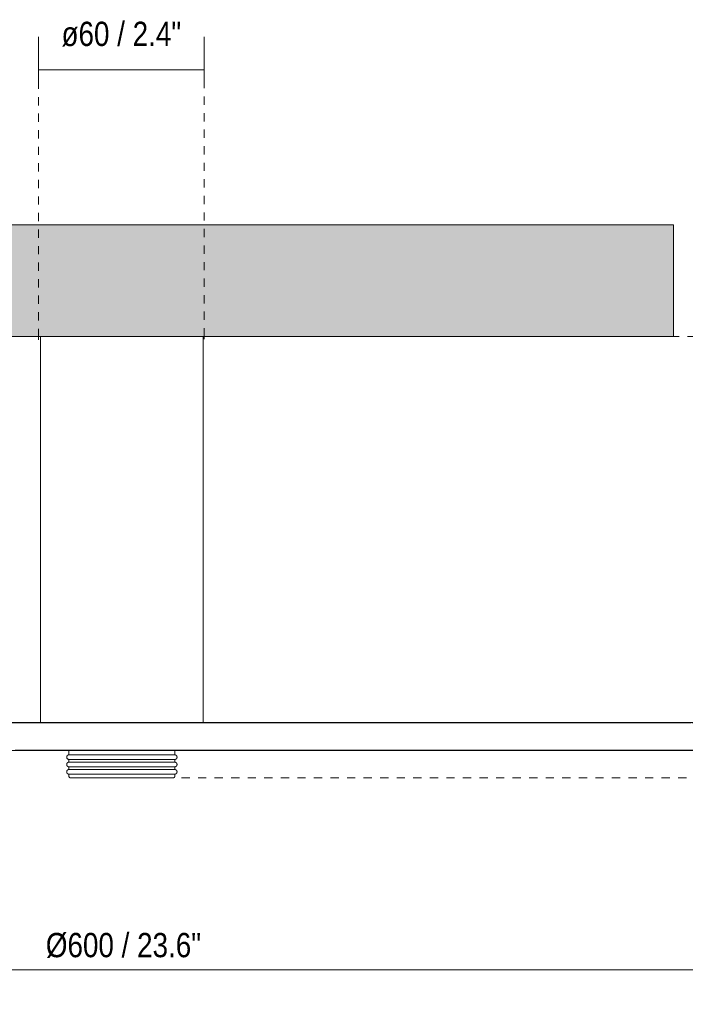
# Model space of a CAD drawing. Header units: millimetres. Extents: x 6295 to 8335, y 1648 to 6689.
# Tile 2 of 5: x 6558 to 6799, y 1758 to 2115. Entities that reach past the tile are written whole.
import ezdxf

# ---------------------------------------------------------------- set-up
doc = ezdxf.new("R2010")
doc.units = ezdxf.units.MM
doc.linetypes.add('Dash', pattern=[6, 3, -3])
for name, color, linetype, lineweight in [('Cotas', 7, 'Continuous', 9), ('Cotas-4', 7, 'Continuous', 9), ('Lighthing Fixture Detail Wide Black', 7, 'Continuous', 20), ('Luminarias', 7, 'Continuous', 20), ('Techos', 7, 'Continuous', 9)]:
    doc.layers.add(name, color=color, linetype=linetype, lineweight=lineweight)
doc.layers.add('Lighthing Fixture Dim Grey Dash', color=7, linetype='Dash', lineweight=9, true_color=0xd2d2d2)
doc.styles.add('Arial Narrow', font='ARIALN.TTF', dxfattribs={"height": 8.8})
doc.dimstyles.new('FARO_-_2_2mm_Arial_Narrow_mm_Inch_Left', dxfattribs={"dimscale": 304.8, "dimtxt": 9.006193, "dimasz": 0, "dimexe": 0.03937, "dimexo": 0.0625, "dimgap": 0.006562, "dimtad": 1, "dimdec": 0, "dimzin": 0, "dimdsep": 46, "dimtxsty": 'Arial Narrow', "dimblk1": 'NONE', "dimblk2": 'NONE', "dimsah": 1, "dimcen": 0.09, "dimadec": 0, "dimazin": 0, "dimtfac": 1, "dimtdec": 4, "dimtix": 1, "dimtmove": 2, "dimatfit": 3, "dimfxl": 0.013123, "dimfxlon": 1, "dimtvp": 1, "dimtolj": 1, "dimtzin": 0, "dimarcsym": 2})
doc.dimstyles.new('FARO_-_2_2mm_Arial_Narrow_mm_Inch_Left_1', dxfattribs={"dimscale": 304.8, "dimtxt": 9.006193, "dimasz": 0, "dimexe": 0.03937, "dimexo": 0.0625, "dimgap": 0.006562, "dimtad": 1, "dimdec": 0, "dimzin": 0, "dimdsep": 46, "dimtxsty": 'Arial Narrow', "dimblk1": 'NONE', "dimblk2": 'NONE', "dimsah": 1, "dimcen": 0.09, "dimadec": 0, "dimazin": 0, "dimtfac": 1, "dimtdec": 4, "dimtix": 1, "dimtmove": 0, "dimatfit": 3, "dimfxl": 0.013123, "dimfxlon": 1, "dimtvp": 1, "dimtolj": 1, "dimtzin": 0, "dimarcsym": 2})

# ---------------------------------------------------------------- blocks, each defined once
blk = doc.blocks.new('COSTAS_TIPOS - 62174-69 COSTAS Wall_ceiling lamp black_Ratan ø600 H140-483623-Alzado_PDF')
at = {"layer": 'Luminarias'}
for p, q in [((6565.49, 2000), (6565.49, 1860.51)), ((6624.49, 1860.51), (6624.49, 2000)), ((6575.82, 1849.92), (6575.82, 1848.34)), ((6614.16, 1848.34), (6614.16, 1849.92)), ((6594.99, 1848.34), (6575.82, 1848.34)), ((6575.82, 1846.67), (6575.82, 1845.67)), ((6594.99, 1846.67), (6575.82, 1846.67)), ((6594.99, 1845.67), (6575.82, 1845.67)), ((6614.16, 1848.34), (6594.99, 1848.34)), ((6614.16, 1846.67), (6594.99, 1846.67)), ((6614.16, 1845.67), (6594.99, 1845.67)), ((6614.16, 1845.67), (6614.16, 1846.67)), ((6575.82, 1844.01), (6575.82, 1843.01)), ((6594.99, 1844.01), (6575.82, 1844.01)), ((6594.99, 1843.01), (6575.82, 1843.01)), ((6614.16, 1844.01), (6594.99, 1844.01)), ((6614.16, 1843.01), (6594.99, 1843.01)), ((6614.16, 1843.01), (6614.16, 1844.01)), ((6575.82, 1841.35), (6575.82, 1840.55)), ((6594.99, 1841.35), (6575.82, 1841.35)), ((6614.16, 1841.35), (6594.99, 1841.35)), ((6614.16, 1840.55), (6614.16, 1841.35))]:
    blk.add_line(p, q, dxfattribs=at)
at = {"layer": 'Luminarias', "flags": 128}
for points in [[(6594.99, 1860), (6583.15, 1860), (6571.33, 1860), (6559.55, 1860), (6547.83, 1860)], [(6594.99, 1860.13), (6583.39, 1860.13), (6571.81, 1860.13), (6560.27, 1860.13), (6548.79, 1860.13)], [(6557.17, 1860.13), (6565.7, 1860.13)], [(6565.76, 1860.06), (6565.75, 1860.07), (6565.73, 1860.08), (6565.71, 1860.09), (6565.69, 1860.1), (6565.68, 1860.11), (6565.66, 1860.13), (6565.65, 1860.14), (6565.63, 1860.16), (6565.62, 1860.17), (6565.6, 1860.19), (6565.59, 1860.2), (6565.58, 1860.22), (6565.57, 1860.24), (6565.56, 1860.25), (6565.55, 1860.27), (6565.54, 1860.29), (6565.53, 1860.31), (6565.52, 1860.33), (6565.51, 1860.35), (6565.51, 1860.37), (6565.5, 1860.39), (6565.5, 1860.41), (6565.49, 1860.43), (6565.49, 1860.45), (6565.49, 1860.47), (6565.49, 1860.49), (6565.49, 1860.51), (6565.49, 1860.51)], [(6805.19, 1860.13), (6797.03, 1860.13), (6788.55, 1860.13), (6779.76, 1860.13), (6770.68, 1860.13), (6761.31, 1860.13), (6751.68, 1860.13), (6741.79, 1860.13), (6731.67, 1860.13), (6721.34, 1860.13), (6710.8, 1860.13), (6700.07, 1860.13), (6689.18, 1860.13), (6678.14, 1860.13), (6666.96, 1860.13), (6655.67, 1860.13), (6644.28, 1860.13), (6632.81, 1860.13), (6621.28, 1860.13), (6609.71, 1860.13), (6598.12, 1860.13), (6594.99, 1860.13)], [(6801.21, 1860), (6792.56, 1860), (6783.59, 1860), (6774.31, 1860), (6764.75, 1860), (6754.92, 1860), (6744.83, 1860), (6734.5, 1860), (6723.95, 1860), (6713.19, 1860), (6702.25, 1860), (6691.13, 1860), (6679.86, 1860), (6668.45, 1860), (6656.92, 1860), (6645.3, 1860), (6633.59, 1860), (6621.83, 1860), (6610.02, 1860), (6598.19, 1860), (6594.99, 1860)], [(6624.49, 1860.51), (6624.49, 1860.49), (6624.49, 1860.47), (6624.49, 1860.45), (6624.49, 1860.43), (6624.48, 1860.41), (6624.48, 1860.39), (6624.47, 1860.37), (6624.47, 1860.35), (6624.46, 1860.33), (6624.45, 1860.31), (6624.44, 1860.3), (6624.43, 1860.28), (6624.42, 1860.26), (6624.41, 1860.24), (6624.4, 1860.22), (6624.39, 1860.21), (6624.38, 1860.19), (6624.36, 1860.18), (6624.35, 1860.16), (6624.34, 1860.15), (6624.32, 1860.13), (6624.31, 1860.12), (6624.29, 1860.11), (6624.27, 1860.09), (6624.26, 1860.08), (6624.24, 1860.07), (6624.22, 1860.06)], [(6624.29, 1860.13), (6629.71, 1860.13), (6641.19, 1860.13), (6652.6, 1860.13), (6663.92, 1860.13), (6675.13, 1860.13), (6686.21, 1860.13), (6697.15, 1860.13), (6707.92, 1860.13), (6718.51, 1860.13), (6728.91, 1860.13), (6739.08, 1860.13), (6749.03, 1860.13), (6758.74, 1860.13), (6768.18, 1860.13), (6777.34, 1860.13), (6786.21, 1860.13), (6794.78, 1860.13), (6803.02, 1860.13)], [(6556.38, 1850), (6568.15, 1850), (6579.96, 1850), (6591.79, 1850), (6594.99, 1850)], [(6575.82, 1849.87), (6571.81, 1849.87), (6560.27, 1849.87), (6548.79, 1849.87)], [(6557.17, 1849.87), (6568.69, 1849.87), (6580.26, 1849.87), (6591.86, 1849.87), (6594.99, 1849.87)], [(6594.99, 1850), (6606.83, 1850), (6618.64, 1850), (6630.42, 1850), (6642.15, 1850), (6653.8, 1850), (6665.35, 1850), (6676.79, 1850), (6688.1, 1850), (6699.26, 1850), (6710.26, 1850), (6721.07, 1850), (6731.68, 1850), (6742.07, 1850), (6752.22, 1850), (6762.12, 1850), (6771.76, 1850), (6781.11, 1850), (6790.17, 1850), (6798.91, 1850), (6807.33, 1850)], [(6594.99, 1849.87), (6606.59, 1849.87), (6618.16, 1849.87), (6629.71, 1849.87), (6641.19, 1849.87), (6652.6, 1849.87), (6663.92, 1849.87), (6675.13, 1849.87), (6686.21, 1849.87), (6697.15, 1849.87), (6707.92, 1849.87), (6718.51, 1849.87), (6728.91, 1849.87), (6739.08, 1849.87), (6749.03, 1849.87), (6758.74, 1849.87), (6768.18, 1849.87), (6777.34, 1849.87), (6786.21, 1849.87), (6794.78, 1849.87), (6803.02, 1849.87)], [(6805.19, 1849.87), (6797.03, 1849.87), (6788.55, 1849.87), (6779.76, 1849.87), (6770.68, 1849.87), (6761.31, 1849.87), (6751.68, 1849.87), (6741.79, 1849.87), (6731.67, 1849.87), (6721.34, 1849.87), (6710.8, 1849.87), (6700.07, 1849.87), (6689.18, 1849.87), (6678.14, 1849.87), (6666.96, 1849.87), (6655.67, 1849.87), (6644.28, 1849.87), (6632.81, 1849.87), (6621.28, 1849.87), (6614.16, 1849.87)], [(6575.82, 1846.67), (6575.79, 1846.67), (6575.75, 1846.68), (6575.72, 1846.68), (6575.69, 1846.68), (6575.66, 1846.69), (6575.62, 1846.7), (6575.59, 1846.71), (6575.56, 1846.72), (6575.53, 1846.73), (6575.5, 1846.74), (6575.47, 1846.75), (6575.44, 1846.77), (6575.41, 1846.78), (6575.38, 1846.8), (6575.35, 1846.82), (6575.32, 1846.84), (6575.3, 1846.86), (6575.27, 1846.88), (6575.25, 1846.9), (6575.22, 1846.93), (6575.2, 1846.95), (6575.18, 1846.98), (6575.16, 1847), (6575.14, 1847.03), (6575.12, 1847.06), (6575.1, 1847.08), (6575.09, 1847.11), (6575.07, 1847.14), (6575.06, 1847.17), (6575.05, 1847.2), (6575.03, 1847.23), (6575.02, 1847.27), (6575.02, 1847.3), (6575.01, 1847.33), (6575, 1847.36), (6575, 1847.4), (6574.99, 1847.43), (6574.99, 1847.46), (6574.99, 1847.5), (6574.99, 1847.53), (6574.99, 1847.56), (6574.99, 1847.6), (6575, 1847.63), (6575, 1847.66), (6575.01, 1847.69), (6575.02, 1847.73), (6575.03, 1847.76), (6575.04, 1847.79), (6575.05, 1847.82), (6575.06, 1847.85), (6575.08, 1847.88), (6575.09, 1847.91), (6575.11, 1847.94), (6575.13, 1847.97), (6575.15, 1847.99), (6575.17, 1848.02), (6575.19, 1848.05), (6575.21, 1848.07), (6575.24, 1848.1), (6575.26, 1848.12), (6575.28, 1848.14), (6575.31, 1848.16), (6575.34, 1848.18), (6575.36, 1848.2), (6575.39, 1848.22), (6575.42, 1848.23), (6575.45, 1848.25), (6575.48, 1848.26), (6575.51, 1848.28), (6575.54, 1848.29), (6575.57, 1848.3), (6575.61, 1848.31), (6575.64, 1848.32), (6575.67, 1848.32), (6575.7, 1848.33), (6575.74, 1848.33), (6575.77, 1848.34), (6575.8, 1848.34), (6575.82, 1848.34)], [(6575.82, 1844.01), (6575.79, 1844.01), (6575.75, 1844.01), (6575.72, 1844.02), (6575.69, 1844.02), (6575.66, 1844.03), (6575.62, 1844.03), (6575.59, 1844.04), (6575.56, 1844.05), (6575.53, 1844.06), (6575.5, 1844.08), (6575.47, 1844.09), (6575.44, 1844.1), (6575.41, 1844.12), (6575.38, 1844.14), (6575.35, 1844.16), (6575.32, 1844.17), (6575.3, 1844.19), (6575.27, 1844.22), (6575.25, 1844.24), (6575.22, 1844.26), (6575.2, 1844.29), (6575.18, 1844.31), (6575.16, 1844.34), (6575.14, 1844.36), (6575.12, 1844.39), (6575.1, 1844.42), (6575.09, 1844.45), (6575.07, 1844.48), (6575.06, 1844.51), (6575.05, 1844.54), (6575.03, 1844.57), (6575.02, 1844.6), (6575.02, 1844.64), (6575.01, 1844.67), (6575, 1844.7), (6575, 1844.73), (6574.99, 1844.77), (6574.99, 1844.8), (6574.99, 1844.83), (6574.99, 1844.87), (6574.99, 1844.9), (6574.99, 1844.93), (6575, 1844.97), (6575, 1845), (6575.01, 1845.03), (6575.02, 1845.06), (6575.03, 1845.09), (6575.04, 1845.13), (6575.05, 1845.16), (6575.06, 1845.19), (6575.08, 1845.22), (6575.09, 1845.25), (6575.11, 1845.28), (6575.13, 1845.3), (6575.15, 1845.33), (6575.17, 1845.36), (6575.19, 1845.38), (6575.21, 1845.41), (6575.24, 1845.43), (6575.26, 1845.45), (6575.28, 1845.48), (6575.31, 1845.5), (6575.34, 1845.52), (6575.36, 1845.54), (6575.39, 1845.55), (6575.42, 1845.57), (6575.45, 1845.59), (6575.48, 1845.6), (6575.51, 1845.61), (6575.54, 1845.63), (6575.57, 1845.64), (6575.61, 1845.64), (6575.64, 1845.65), (6575.67, 1845.66), (6575.7, 1845.66), (6575.74, 1845.67), (6575.77, 1845.67), (6575.8, 1845.67), (6575.82, 1845.67)], [(6594.99, 1848.34), (6594.22, 1848.34), (6593.46, 1848.34), (6592.69, 1848.34), (6591.94, 1848.34), (6591.18, 1848.34), (6590.43, 1848.34), (6589.69, 1848.34), (6588.96, 1848.34), (6588.24, 1848.34), (6587.52, 1848.34), (6586.82, 1848.34), (6586.14, 1848.34), (6585.47, 1848.34), (6584.81, 1848.34), (6584.17, 1848.34), (6583.54, 1848.34), (6582.94, 1848.34), (6582.35, 1848.34), (6581.78, 1848.34), (6581.24, 1848.34), (6580.72, 1848.34), (6580.22, 1848.34), (6579.74, 1848.34), (6579.29, 1848.34), (6578.86, 1848.34), (6578.46, 1848.34), (6578.08, 1848.34), (6577.74, 1848.34), (6577.42, 1848.34), (6577.12, 1848.34), (6576.86, 1848.34), (6576.63, 1848.34), (6576.42, 1848.34), (6576.25, 1848.34), (6576.1, 1848.34), (6575.98, 1848.34), (6575.9, 1848.34), (6575.85, 1848.34), (6575.82, 1848.34), (6575.82, 1848.34)], [(6575.82, 1848.34), (6575.84, 1848.34), (6575.88, 1848.34), (6575.96, 1848.34), (6576.07, 1848.34), (6576.2, 1848.34), (6576.37, 1848.34), (6576.57, 1848.34), (6576.79, 1848.34), (6577.05, 1848.34)], [(6577.03, 1846.67), (6576.86, 1846.67), (6576.63, 1846.67), (6576.42, 1846.67), (6576.25, 1846.67), (6576.1, 1846.67), (6575.98, 1846.67), (6575.9, 1846.67), (6575.85, 1846.67), (6575.82, 1846.67), (6575.82, 1846.67)], [(6575.82, 1846.67), (6575.84, 1846.67), (6575.88, 1846.67), (6575.96, 1846.67), (6576.07, 1846.67), (6576.2, 1846.67), (6576.37, 1846.67), (6576.57, 1846.67), (6576.79, 1846.67), (6577.05, 1846.67), (6577.33, 1846.67), (6577.65, 1846.67), (6577.99, 1846.67), (6578.35, 1846.67), (6578.75, 1846.67), (6579.17, 1846.67), (6579.61, 1846.67), (6580.08, 1846.67), (6580.58, 1846.67), (6581.1, 1846.67), (6581.63, 1846.67), (6582.2, 1846.67), (6582.78, 1846.67), (6583.38, 1846.67), (6584, 1846.67), (6584.63, 1846.67), (6585.29, 1846.67), (6585.95, 1846.67), (6586.64, 1846.67), (6587.33, 1846.67), (6588.04, 1846.67), (6588.76, 1846.67), (6589.49, 1846.67), (6590.23, 1846.67), (6590.98, 1846.67), (6591.73, 1846.67), (6592.49, 1846.67), (6593.25, 1846.67), (6594.02, 1846.67), (6594.78, 1846.67), (6594.99, 1846.67)], [(6594.99, 1845.67), (6594.22, 1845.67), (6593.46, 1845.67), (6592.69, 1845.67), (6591.94, 1845.67), (6591.18, 1845.67), (6590.43, 1845.67), (6589.69, 1845.67), (6588.96, 1845.67), (6588.24, 1845.67), (6587.52, 1845.67), (6586.82, 1845.67), (6586.14, 1845.67), (6585.47, 1845.67), (6584.81, 1845.67), (6584.17, 1845.67), (6583.54, 1845.67), (6582.94, 1845.67), (6582.35, 1845.67), (6581.78, 1845.67), (6581.24, 1845.67), (6580.72, 1845.67), (6580.22, 1845.67), (6579.74, 1845.67), (6579.29, 1845.67), (6578.86, 1845.67), (6578.46, 1845.67), (6578.08, 1845.67), (6577.74, 1845.67), (6577.42, 1845.67), (6577.12, 1845.67), (6576.86, 1845.67), (6576.63, 1845.67), (6576.42, 1845.67), (6576.25, 1845.67), (6576.1, 1845.67), (6575.98, 1845.67), (6575.9, 1845.67), (6575.85, 1845.67), (6575.82, 1845.67), (6575.82, 1845.67)], [(6575.82, 1845.67), (6575.84, 1845.67), (6575.88, 1845.67), (6575.96, 1845.67), (6576.07, 1845.67), (6576.2, 1845.67), (6576.37, 1845.67), (6576.57, 1845.67), (6576.79, 1845.67), (6577.05, 1845.67)], [(6614.16, 1848.34), (6614.14, 1848.34), (6614.1, 1848.34), (6614.02, 1848.34), (6613.91, 1848.34), (6613.78, 1848.34), (6613.61, 1848.34), (6613.41, 1848.34), (6613.18, 1848.34), (6612.93, 1848.34), (6612.64, 1848.34), (6612.33, 1848.34), (6611.99, 1848.34), (6611.62, 1848.34), (6611.23, 1848.34), (6610.81, 1848.34), (6610.36, 1848.34), (6609.89, 1848.34), (6609.4, 1848.34), (6608.88, 1848.34), (6608.34, 1848.34), (6607.78, 1848.34), (6607.2, 1848.34), (6606.6, 1848.34), (6605.98, 1848.34), (6605.35, 1848.34), (6604.69, 1848.34), (6604.02, 1848.34), (6603.34, 1848.34), (6602.64, 1848.34), (6601.94, 1848.34), (6601.22, 1848.34), (6600.49, 1848.34), (6599.75, 1848.34), (6599, 1848.34), (6598.25, 1848.34), (6597.49, 1848.34), (6596.73, 1848.34), (6595.96, 1848.34), (6595.2, 1848.34), (6594.99, 1848.34)], [(6594.99, 1846.67), (6595.76, 1846.67), (6596.52, 1846.67), (6597.28, 1846.67), (6598.04, 1846.67), (6598.8, 1846.67), (6599.55, 1846.67), (6600.29, 1846.67), (6601.02, 1846.67), (6601.74, 1846.67), (6602.45, 1846.67), (6603.15, 1846.67), (6603.84, 1846.67), (6604.51, 1846.67), (6605.17, 1846.67), (6605.81, 1846.67), (6606.44, 1846.67), (6607.04, 1846.67), (6607.63, 1846.67), (6608.19, 1846.67), (6608.74, 1846.67), (6609.26, 1846.67), (6609.76, 1846.67), (6610.24, 1846.67), (6610.69, 1846.67), (6611.12, 1846.67), (6611.52, 1846.67), (6611.9, 1846.67), (6612.24, 1846.67), (6612.56, 1846.67), (6612.86, 1846.67), (6613.12, 1846.67), (6613.35, 1846.67), (6613.56, 1846.67), (6613.73, 1846.67), (6613.88, 1846.67), (6613.99, 1846.67), (6614.08, 1846.67), (6614.13, 1846.67), (6614.16, 1846.67), (6614.16, 1846.67)], [(6614.16, 1845.67), (6614.14, 1845.67), (6614.1, 1845.67), (6614.02, 1845.67), (6613.91, 1845.67), (6613.78, 1845.67), (6613.61, 1845.67), (6613.41, 1845.67), (6613.18, 1845.67), (6612.93, 1845.67), (6612.64, 1845.67), (6612.33, 1845.67), (6611.99, 1845.67), (6611.62, 1845.67), (6611.23, 1845.67), (6610.81, 1845.67), (6610.36, 1845.67), (6609.89, 1845.67), (6609.4, 1845.67), (6608.88, 1845.67), (6608.34, 1845.67), (6607.78, 1845.67), (6607.2, 1845.67), (6606.6, 1845.67), (6605.98, 1845.67), (6605.35, 1845.67), (6604.69, 1845.67), (6604.02, 1845.67), (6603.34, 1845.67), (6602.64, 1845.67), (6601.94, 1845.67), (6601.22, 1845.67), (6600.49, 1845.67), (6599.75, 1845.67), (6599, 1845.67), (6598.25, 1845.67), (6597.49, 1845.67), (6596.73, 1845.67), (6595.96, 1845.67), (6595.2, 1845.67), (6594.99, 1845.67)], [(6614.16, 1846.67), (6614.14, 1846.67), (6614.1, 1846.67), (6614.02, 1846.67), (6613.91, 1846.67), (6613.78, 1846.67), (6613.61, 1846.67), (6613.41, 1846.67), (6613.18, 1846.67), (6612.93, 1846.67)], [(6612.95, 1848.34), (6613.12, 1848.34), (6613.35, 1848.34), (6613.56, 1848.34), (6613.73, 1848.34), (6613.88, 1848.34), (6613.99, 1848.34), (6614.08, 1848.34), (6614.13, 1848.34), (6614.16, 1848.34), (6614.16, 1848.34)], [(6612.95, 1845.67), (6613.12, 1845.67), (6613.35, 1845.67), (6613.56, 1845.67), (6613.73, 1845.67), (6613.88, 1845.67), (6613.99, 1845.67), (6614.08, 1845.67), (6614.13, 1845.67), (6614.16, 1845.67), (6614.16, 1845.67)], [(6614.16, 1848.34), (6614.19, 1848.34), (6614.22, 1848.33), (6614.26, 1848.33), (6614.29, 1848.33), (6614.32, 1848.32), (6614.36, 1848.31), (6614.39, 1848.3), (6614.42, 1848.29), (6614.45, 1848.28), (6614.48, 1848.27), (6614.51, 1848.26), (6614.54, 1848.24), (6614.57, 1848.23), (6614.6, 1848.21), (6614.63, 1848.19), (6614.65, 1848.17), (6614.68, 1848.15), (6614.71, 1848.13), (6614.73, 1848.11), (6614.75, 1848.08), (6614.78, 1848.06), (6614.8, 1848.03), (6614.82, 1848.01), (6614.84, 1847.98), (6614.86, 1847.95), (6614.88, 1847.93), (6614.89, 1847.9), (6614.91, 1847.87), (6614.92, 1847.84), (6614.93, 1847.81), (6614.94, 1847.78), (6614.95, 1847.74), (6614.96, 1847.71), (6614.97, 1847.68), (6614.98, 1847.65), (6614.98, 1847.61), (6614.99, 1847.58), (6614.99, 1847.55), (6614.99, 1847.51), (6614.99, 1847.48), (6614.99, 1847.45), (6614.98, 1847.41), (6614.98, 1847.38), (6614.97, 1847.35), (6614.97, 1847.32), (6614.96, 1847.28), (6614.95, 1847.25), (6614.94, 1847.22), (6614.93, 1847.19), (6614.91, 1847.16), (6614.9, 1847.13), (6614.88, 1847.1), (6614.87, 1847.07), (6614.85, 1847.04), (6614.83, 1847.02), (6614.81, 1846.99), (6614.79, 1846.96), (6614.77, 1846.94), (6614.74, 1846.91), (6614.72, 1846.89), (6614.69, 1846.87), (6614.67, 1846.85), (6614.64, 1846.83), (6614.61, 1846.81), (6614.59, 1846.79), (6614.56, 1846.78), (6614.53, 1846.76), (6614.5, 1846.75), (6614.47, 1846.73), (6614.44, 1846.72), (6614.4, 1846.71), (6614.37, 1846.7), (6614.34, 1846.69), (6614.31, 1846.69), (6614.28, 1846.68), (6614.24, 1846.68), (6614.21, 1846.67), (6614.18, 1846.67), (6614.16, 1846.67)], [(6614.16, 1845.67), (6614.19, 1845.67), (6614.22, 1845.67), (6614.26, 1845.67), (6614.29, 1845.66), (6614.32, 1845.66), (6614.36, 1845.65), (6614.39, 1845.64), (6614.42, 1845.63), (6614.45, 1845.62), (6614.48, 1845.61), (6614.51, 1845.59), (6614.54, 1845.58), (6614.57, 1845.56), (6614.6, 1845.55), (6614.63, 1845.53), (6614.65, 1845.51), (6614.68, 1845.49), (6614.71, 1845.47), (6614.73, 1845.44), (6614.75, 1845.42), (6614.78, 1845.4), (6614.8, 1845.37), (6614.82, 1845.35), (6614.84, 1845.32), (6614.86, 1845.29), (6614.88, 1845.26), (6614.89, 1845.23), (6614.91, 1845.2), (6614.92, 1845.17), (6614.93, 1845.14), (6614.94, 1845.11), (6614.95, 1845.08), (6614.96, 1845.05), (6614.97, 1845.02), (6614.98, 1844.98), (6614.98, 1844.95), (6614.99, 1844.92), (6614.99, 1844.88), (6614.99, 1844.85), (6614.99, 1844.82), (6614.99, 1844.78), (6614.98, 1844.75), (6614.98, 1844.72), (6614.97, 1844.69), (6614.97, 1844.65), (6614.96, 1844.62), (6614.95, 1844.59), (6614.94, 1844.56), (6614.93, 1844.53), (6614.91, 1844.5), (6614.9, 1844.47), (6614.88, 1844.44), (6614.87, 1844.41), (6614.85, 1844.38), (6614.83, 1844.35), (6614.81, 1844.33), (6614.79, 1844.3), (6614.77, 1844.28), (6614.74, 1844.25), (6614.72, 1844.23), (6614.69, 1844.21), (6614.67, 1844.19), (6614.64, 1844.17), (6614.61, 1844.15), (6614.59, 1844.13), (6614.56, 1844.11), (6614.53, 1844.1), (6614.5, 1844.08), (6614.47, 1844.07), (6614.44, 1844.06), (6614.4, 1844.05), (6614.37, 1844.04), (6614.34, 1844.03), (6614.31, 1844.02), (6614.28, 1844.02), (6614.24, 1844.01), (6614.21, 1844.01), (6614.18, 1844.01), (6614.16, 1844.01)], [(6575.82, 1841.35), (6575.79, 1841.35), (6575.75, 1841.35), (6575.72, 1841.35), (6575.69, 1841.36), (6575.66, 1841.36), (6575.62, 1841.37), (6575.59, 1841.38), (6575.56, 1841.39), (6575.53, 1841.4), (6575.5, 1841.41), (6575.47, 1841.43), (6575.44, 1841.44), (6575.41, 1841.46), (6575.38, 1841.47), (6575.35, 1841.49), (6575.32, 1841.51), (6575.3, 1841.53), (6575.27, 1841.55), (6575.25, 1841.58), (6575.22, 1841.6), (6575.2, 1841.62), (6575.18, 1841.65), (6575.16, 1841.67), (6575.14, 1841.7), (6575.12, 1841.73), (6575.1, 1841.76), (6575.09, 1841.79), (6575.07, 1841.82), (6575.06, 1841.85), (6575.05, 1841.88), (6575.03, 1841.91), (6575.02, 1841.94), (6575.02, 1841.97), (6575.01, 1842), (6575, 1842.04), (6575, 1842.07), (6574.99, 1842.1), (6574.99, 1842.14), (6574.99, 1842.17), (6574.99, 1842.2), (6574.99, 1842.24), (6574.99, 1842.27), (6575, 1842.3), (6575, 1842.33), (6575.01, 1842.37), (6575.02, 1842.4), (6575.03, 1842.43), (6575.04, 1842.46), (6575.05, 1842.49), (6575.06, 1842.52), (6575.08, 1842.55), (6575.09, 1842.58), (6575.11, 1842.61), (6575.13, 1842.64), (6575.15, 1842.67), (6575.17, 1842.69), (6575.19, 1842.72), (6575.21, 1842.74), (6575.24, 1842.77), (6575.26, 1842.79), (6575.28, 1842.81), (6575.31, 1842.83), (6575.34, 1842.85), (6575.36, 1842.87), (6575.39, 1842.89), (6575.42, 1842.91), (6575.45, 1842.92), (6575.48, 1842.94), (6575.51, 1842.95), (6575.54, 1842.96), (6575.57, 1842.97), (6575.61, 1842.98), (6575.64, 1842.99), (6575.67, 1843), (6575.7, 1843), (6575.74, 1843.01), (6575.77, 1843.01), (6575.8, 1843.01), (6575.82, 1843.01)], [(6577.03, 1844.01), (6576.86, 1844.01), (6576.63, 1844.01), (6576.42, 1844.01), (6576.25, 1844.01), (6576.1, 1844.01), (6575.98, 1844.01), (6575.9, 1844.01), (6575.85, 1844.01), (6575.82, 1844.01), (6575.82, 1844.01)], [(6575.82, 1844.01), (6575.84, 1844.01), (6575.88, 1844.01), (6575.96, 1844.01), (6576.07, 1844.01), (6576.2, 1844.01), (6576.37, 1844.01), (6576.57, 1844.01), (6576.79, 1844.01), (6577.05, 1844.01), (6577.33, 1844.01), (6577.65, 1844.01), (6577.99, 1844.01), (6578.35, 1844.01), (6578.75, 1844.01), (6579.17, 1844.01), (6579.61, 1844.01), (6580.08, 1844.01), (6580.58, 1844.01), (6581.1, 1844.01), (6581.63, 1844.01), (6582.2, 1844.01), (6582.78, 1844.01), (6583.38, 1844.01), (6584, 1844.01), (6584.63, 1844.01), (6585.29, 1844.01), (6585.95, 1844.01), (6586.64, 1844.01), (6587.33, 1844.01), (6588.04, 1844.01), (6588.76, 1844.01), (6589.49, 1844.01), (6590.23, 1844.01), (6590.98, 1844.01), (6591.73, 1844.01), (6592.49, 1844.01), (6593.25, 1844.01), (6594.02, 1844.01), (6594.78, 1844.01), (6594.99, 1844.01)], [(6594.99, 1843.01), (6594.22, 1843.01), (6593.46, 1843.01), (6592.69, 1843.01), (6591.94, 1843.01), (6591.18, 1843.01), (6590.43, 1843.01), (6589.69, 1843.01), (6588.96, 1843.01), (6588.24, 1843.01), (6587.52, 1843.01), (6586.82, 1843.01), (6586.14, 1843.01), (6585.47, 1843.01), (6584.81, 1843.01), (6584.17, 1843.01), (6583.54, 1843.01), (6582.94, 1843.01), (6582.35, 1843.01), (6581.78, 1843.01), (6581.24, 1843.01), (6580.72, 1843.01), (6580.22, 1843.01), (6579.74, 1843.01), (6579.29, 1843.01), (6578.86, 1843.01), (6578.46, 1843.01), (6578.08, 1843.01), (6577.74, 1843.01), (6577.42, 1843.01), (6577.12, 1843.01), (6576.86, 1843.01), (6576.63, 1843.01), (6576.42, 1843.01), (6576.25, 1843.01), (6576.1, 1843.01), (6575.98, 1843.01), (6575.9, 1843.01), (6575.85, 1843.01), (6575.82, 1843.01), (6575.82, 1843.01)], [(6575.82, 1843.01), (6575.84, 1843.01), (6575.88, 1843.01), (6575.96, 1843.01), (6576.07, 1843.01), (6576.2, 1843.01), (6576.37, 1843.01), (6576.57, 1843.01), (6576.79, 1843.01), (6577.05, 1843.01)], [(6594.99, 1844.01), (6595.76, 1844.01), (6596.52, 1844.01), (6597.28, 1844.01), (6598.04, 1844.01), (6598.8, 1844.01), (6599.55, 1844.01), (6600.29, 1844.01), (6601.02, 1844.01), (6601.74, 1844.01), (6602.45, 1844.01), (6603.15, 1844.01), (6603.84, 1844.01), (6604.51, 1844.01), (6605.17, 1844.01), (6605.81, 1844.01), (6606.44, 1844.01), (6607.04, 1844.01), (6607.63, 1844.01), (6608.19, 1844.01), (6608.74, 1844.01), (6609.26, 1844.01), (6609.76, 1844.01), (6610.24, 1844.01), (6610.69, 1844.01), (6611.12, 1844.01), (6611.52, 1844.01), (6611.9, 1844.01), (6612.24, 1844.01), (6612.56, 1844.01), (6612.86, 1844.01), (6613.12, 1844.01), (6613.35, 1844.01), (6613.56, 1844.01), (6613.73, 1844.01), (6613.88, 1844.01), (6613.99, 1844.01), (6614.08, 1844.01), (6614.13, 1844.01), (6614.16, 1844.01), (6614.16, 1844.01)], [(6614.16, 1843.01), (6614.14, 1843.01), (6614.1, 1843.01), (6614.02, 1843.01), (6613.91, 1843.01), (6613.78, 1843.01), (6613.61, 1843.01), (6613.41, 1843.01), (6613.18, 1843.01), (6612.93, 1843.01), (6612.64, 1843.01), (6612.33, 1843.01), (6611.99, 1843.01), (6611.62, 1843.01), (6611.23, 1843.01), (6610.81, 1843.01), (6610.36, 1843.01), (6609.89, 1843.01), (6609.4, 1843.01), (6608.88, 1843.01), (6608.34, 1843.01), (6607.78, 1843.01), (6607.2, 1843.01), (6606.6, 1843.01), (6605.98, 1843.01), (6605.35, 1843.01), (6604.69, 1843.01), (6604.02, 1843.01), (6603.34, 1843.01), (6602.64, 1843.01), (6601.94, 1843.01), (6601.22, 1843.01), (6600.49, 1843.01), (6599.75, 1843.01), (6599, 1843.01), (6598.25, 1843.01), (6597.49, 1843.01), (6596.73, 1843.01), (6595.96, 1843.01), (6595.2, 1843.01), (6594.99, 1843.01)], [(6614.16, 1844.01), (6614.14, 1844.01), (6614.1, 1844.01), (6614.02, 1844.01), (6613.91, 1844.01), (6613.78, 1844.01), (6613.61, 1844.01), (6613.41, 1844.01), (6613.18, 1844.01), (6612.93, 1844.01)], [(6612.95, 1843.01), (6613.12, 1843.01), (6613.35, 1843.01), (6613.56, 1843.01), (6613.73, 1843.01), (6613.88, 1843.01), (6613.99, 1843.01), (6614.08, 1843.01), (6614.13, 1843.01), (6614.16, 1843.01), (6614.16, 1843.01)], [(6614.16, 1843.01), (6614.19, 1843.01), (6614.22, 1843.01), (6614.26, 1843), (6614.29, 1843), (6614.32, 1842.99), (6614.36, 1842.99), (6614.39, 1842.98), (6614.42, 1842.97), (6614.45, 1842.96), (6614.48, 1842.94), (6614.51, 1842.93), (6614.54, 1842.92), (6614.57, 1842.9), (6614.6, 1842.88), (6614.63, 1842.86), (6614.65, 1842.85), (6614.68, 1842.82), (6614.71, 1842.8), (6614.73, 1842.78), (6614.75, 1842.76), (6614.78, 1842.73), (6614.8, 1842.71), (6614.82, 1842.68), (6614.84, 1842.66), (6614.86, 1842.63), (6614.88, 1842.6), (6614.89, 1842.57), (6614.91, 1842.54), (6614.92, 1842.51), (6614.93, 1842.48), (6614.94, 1842.45), (6614.95, 1842.42), (6614.96, 1842.38), (6614.97, 1842.35), (6614.98, 1842.32), (6614.98, 1842.29), (6614.99, 1842.25), (6614.99, 1842.22), (6614.99, 1842.19), (6614.99, 1842.15), (6614.99, 1842.12), (6614.98, 1842.09), (6614.98, 1842.05), (6614.97, 1842.02), (6614.97, 1841.99), (6614.96, 1841.96), (6614.95, 1841.93), (6614.94, 1841.89), (6614.93, 1841.86), (6614.91, 1841.83), (6614.9, 1841.8), (6614.88, 1841.77), (6614.87, 1841.74), (6614.85, 1841.72), (6614.83, 1841.69), (6614.81, 1841.66), (6614.79, 1841.64), (6614.77, 1841.61), (6614.74, 1841.59), (6614.72, 1841.56), (6614.69, 1841.54), (6614.67, 1841.52), (6614.64, 1841.5), (6614.61, 1841.48), (6614.59, 1841.47), (6614.56, 1841.45), (6614.53, 1841.43), (6614.5, 1841.42), (6614.47, 1841.41), (6614.44, 1841.39), (6614.4, 1841.38), (6614.37, 1841.37), (6614.34, 1841.37), (6614.31, 1841.36), (6614.28, 1841.35), (6614.24, 1841.35), (6614.21, 1841.35), (6614.18, 1841.35), (6614.16, 1841.35)], [(6577.03, 1841.35), (6576.86, 1841.35), (6576.63, 1841.35), (6576.42, 1841.35), (6576.25, 1841.35), (6576.1, 1841.35), (6575.98, 1841.35), (6575.9, 1841.35), (6575.85, 1841.35), (6575.82, 1841.35), (6575.82, 1841.35)], [(6575.82, 1841.35), (6575.84, 1841.35), (6575.88, 1841.35), (6575.96, 1841.35), (6576.07, 1841.35), (6576.2, 1841.35), (6576.37, 1841.35), (6576.57, 1841.35), (6576.79, 1841.35), (6577.05, 1841.35), (6577.33, 1841.35), (6577.65, 1841.35), (6577.99, 1841.35), (6578.35, 1841.35), (6578.75, 1841.35), (6579.17, 1841.35), (6579.61, 1841.35), (6580.08, 1841.35), (6580.58, 1841.35), (6581.1, 1841.35), (6581.63, 1841.35), (6582.2, 1841.35), (6582.78, 1841.35), (6583.38, 1841.35), (6584, 1841.35), (6584.63, 1841.35), (6585.29, 1841.35), (6585.95, 1841.35), (6586.64, 1841.35), (6587.33, 1841.35), (6588.04, 1841.35), (6588.76, 1841.35), (6589.49, 1841.35), (6590.23, 1841.35), (6590.98, 1841.35), (6591.73, 1841.35), (6592.49, 1841.35), (6593.25, 1841.35), (6594.02, 1841.35), (6594.78, 1841.35), (6594.99, 1841.35)], [(6576.37, 1840), (6576.35, 1840), (6576.33, 1840), (6576.31, 1840), (6576.29, 1840.01), (6576.26, 1840.01), (6576.24, 1840.02), (6576.22, 1840.02), (6576.2, 1840.03), (6576.18, 1840.04), (6576.16, 1840.04), (6576.14, 1840.05), (6576.12, 1840.06), (6576.1, 1840.07), (6576.08, 1840.08), (6576.06, 1840.1), (6576.04, 1840.11), (6576.03, 1840.12), (6576.01, 1840.14), (6575.99, 1840.15), (6575.98, 1840.17), (6575.96, 1840.18), (6575.95, 1840.2), (6575.93, 1840.22), (6575.92, 1840.24), (6575.91, 1840.25), (6575.9, 1840.27), (6575.89, 1840.29), (6575.88, 1840.31), (6575.87, 1840.33), (6575.86, 1840.35), (6575.85, 1840.37), (6575.84, 1840.39), (6575.84, 1840.42), (6575.83, 1840.44), (6575.83, 1840.46), (6575.83, 1840.48), (6575.82, 1840.5), (6575.82, 1840.53), (6575.82, 1840.55), (6575.82, 1840.55)], [(6594.99, 1840), (6594.25, 1840), (6593.5, 1840), (6592.76, 1840), (6592.02, 1840), (6591.29, 1840), (6590.56, 1840), (6589.85, 1840), (6589.13, 1840), (6588.43, 1840), (6587.74, 1840), (6587.06, 1840), (6586.39, 1840), (6585.74, 1840), (6585.1, 1840), (6584.48, 1840), (6583.87, 1840), (6583.28, 1840), (6582.72, 1840), (6582.17, 1840), (6581.64, 1840), (6581.13, 1840), (6580.64, 1840), (6580.18, 1840), (6579.74, 1840), (6579.33, 1840), (6578.94, 1840), (6578.57, 1840), (6578.23, 1840), (6577.92, 1840), (6577.64, 1840), (6577.38, 1840), (6577.16, 1840), (6576.96, 1840), (6576.79, 1840), (6576.65, 1840), (6576.53, 1840), (6576.45, 1840), (6576.4, 1840), (6576.38, 1840), (6576.37, 1840)], [(6576.37, 1840), (6576.39, 1840), (6576.43, 1840), (6576.51, 1840), (6576.61, 1840), (6576.75, 1840), (6576.91, 1840), (6577.1, 1840), (6577.32, 1840), (6577.57, 1840), (6577.84, 1840), (6578.15, 1840), (6578.48, 1840), (6578.84, 1840), (6579.22, 1840), (6579.63, 1840), (6580.06, 1840), (6580.52, 1840), (6580.99, 1840), (6581.5, 1840), (6582.02, 1840), (6582.56, 1840), (6583.13, 1840), (6583.71, 1840), (6584.31, 1840), (6584.93, 1840), (6585.57, 1840), (6586.22, 1840), (6586.88, 1840), (6587.56, 1840), (6588.24, 1840), (6588.94, 1840), (6589.65, 1840), (6590.37, 1840), (6591.09, 1840), (6591.83, 1840), (6592.56, 1840), (6593.3, 1840), (6594.04, 1840), (6594.79, 1840), (6594.99, 1840)], [(6594.99, 1841.35), (6595.76, 1841.35), (6596.52, 1841.35), (6597.28, 1841.35), (6598.04, 1841.35), (6598.8, 1841.35), (6599.55, 1841.35), (6600.29, 1841.35), (6601.02, 1841.35), (6601.74, 1841.35), (6602.45, 1841.35), (6603.15, 1841.35), (6603.84, 1841.35), (6604.51, 1841.35), (6605.17, 1841.35), (6605.81, 1841.35), (6606.44, 1841.35), (6607.04, 1841.35), (6607.63, 1841.35), (6608.19, 1841.35), (6608.74, 1841.35), (6609.26, 1841.35), (6609.76, 1841.35), (6610.24, 1841.35), (6610.69, 1841.35), (6611.12, 1841.35), (6611.52, 1841.35), (6611.9, 1841.35), (6612.24, 1841.35), (6612.56, 1841.35), (6612.86, 1841.35), (6613.12, 1841.35), (6613.35, 1841.35), (6613.56, 1841.35), (6613.73, 1841.35), (6613.88, 1841.35), (6613.99, 1841.35), (6614.08, 1841.35), (6614.13, 1841.35), (6614.16, 1841.35), (6614.16, 1841.35)], [(6594.99, 1840), (6595.73, 1840), (6596.48, 1840), (6597.22, 1840), (6597.96, 1840), (6598.69, 1840), (6599.41, 1840), (6600.13, 1840), (6600.84, 1840), (6601.55, 1840), (6602.24, 1840), (6602.92, 1840), (6603.59, 1840), (6604.24, 1840), (6604.88, 1840), (6605.5, 1840), (6606.11, 1840), (6606.69, 1840), (6607.26, 1840), (6607.81, 1840), (6608.34, 1840), (6608.85, 1840), (6609.34, 1840), (6609.8, 1840), (6610.24, 1840), (6610.65, 1840), (6611.04, 1840), (6611.41, 1840), (6611.74, 1840), (6612.06, 1840), (6612.34, 1840), (6612.59, 1840), (6612.82, 1840), (6613.02, 1840), (6613.19, 1840), (6613.33, 1840), (6613.45, 1840), (6613.53, 1840), (6613.58, 1840), (6613.6, 1840), (6613.6, 1840)], [(6613.6, 1840), (6613.59, 1840), (6613.54, 1840), (6613.47, 1840), (6613.37, 1840), (6613.23, 1840), (6613.07, 1840), (6612.88, 1840), (6612.66, 1840), (6612.41, 1840), (6612.13, 1840), (6611.83, 1840), (6611.5, 1840), (6611.14, 1840), (6610.76, 1840), (6610.35, 1840), (6609.92, 1840), (6609.46, 1840), (6608.98, 1840), (6608.48, 1840), (6607.96, 1840), (6607.41, 1840), (6606.85, 1840), (6606.27, 1840), (6605.67, 1840), (6605.05, 1840), (6604.41, 1840), (6603.76, 1840), (6603.1, 1840), (6602.42, 1840), (6601.73, 1840), (6601.04, 1840), (6600.33, 1840), (6599.61, 1840), (6598.88, 1840), (6598.15, 1840), (6597.42, 1840), (6596.68, 1840), (6595.93, 1840), (6595.19, 1840), (6594.99, 1840)], [(6614.16, 1841.35), (6614.14, 1841.35), (6614.1, 1841.35), (6614.02, 1841.35), (6613.91, 1841.35), (6613.78, 1841.35), (6613.61, 1841.35), (6613.41, 1841.35), (6613.18, 1841.35), (6612.93, 1841.35)], [(6614.16, 1840.55), (6614.16, 1840.53), (6614.16, 1840.51), (6614.15, 1840.49), (6614.15, 1840.47), (6614.15, 1840.44), (6614.14, 1840.42), (6614.14, 1840.4), (6614.13, 1840.38), (6614.12, 1840.36), (6614.11, 1840.34), (6614.11, 1840.32), (6614.1, 1840.3), (6614.08, 1840.28), (6614.07, 1840.26), (6614.06, 1840.24), (6614.05, 1840.22), (6614.03, 1840.21), (6614.02, 1840.19), (6614.01, 1840.17), (6613.99, 1840.16), (6613.97, 1840.14), (6613.96, 1840.13), (6613.94, 1840.11), (6613.92, 1840.1), (6613.9, 1840.09), (6613.88, 1840.08), (6613.87, 1840.07), (6613.85, 1840.06), (6613.83, 1840.05), (6613.8, 1840.04), (6613.78, 1840.03), (6613.76, 1840.02), (6613.74, 1840.02), (6613.72, 1840.01), (6613.7, 1840.01), (6613.68, 1840), (6613.65, 1840), (6613.63, 1840), (6613.61, 1840), (6613.6, 1840)]]:
    blk.add_lwpolyline(points, dxfattribs=at)
blk = doc.blocks.new('DIMBLOCK1-Alzado_PDF')
at = {"layer": 'Cotas-4', "color": 251, "true_color": 0x5b5b5b}
for p, q in [((6564.83, 2096.7), (6564.83, 2108.7)), ((6624.86, 2096.7), (6624.86, 2108.7)), ((6564.83, 2096.7), (6624.86, 2096.7)), ((6564.83, 2096.7), (6564.83, 2092.7)), ((6624.86, 2096.7), (6624.86, 2092.7))]:
    blk.add_line(p, q, dxfattribs=at)
at = {"layer": 'Cotas-4', "color": 0, "insert": (6573.12, 2114.15), "char_height": 8.8, "width": 52.1501, "attachment_point": 1, "line_spacing_factor": 0.974696, "style": 'Arial Narrow'}
blk.add_mtext('ø60 / 2.4"', dxfattribs=at)
blk = doc.blocks.new('_None')
blk = doc.blocks.new('DIMBLOCK2-Alzado_PDF')
at = {"layer": 'Cotas-4', "color": 251, "true_color": 0x5b5b5b}
for p, q in [((6295.6, 1770.4), (6295.6, 1782.4)), ((6895.6, 1770.4), (6895.6, 1782.4)), ((6295.6, 1770.4), (6895.6, 1770.4)), ((6295.6, 1770.4), (6295.6, 1766.4)), ((6895.6, 1770.4), (6895.6, 1766.4))]:
    blk.add_line(p, q, dxfattribs=at)
at = {"layer": 'Cotas-4', "color": 0, "insert": (6567.44, 1783.77), "char_height": 8.8, "width": 67.5893, "attachment_point": 1, "line_spacing_factor": 0.974696, "style": 'Arial Narrow'}
blk.add_mtext('Ø600 / 23.6"', dxfattribs=at)

msp = doc.modelspace()

# ---------------------------------------------------------------- hatches: boundary and pattern name
at = {"layer": 'Techos', "true_color": 0xe8e8e8}
msp.add_hatch(color=254, dxfattribs=at).paths.add_polyline_path([(6595.95, 2000), (6794.95, 2000), (6794.95, 2040.5), (6394.95, 2040.5), (6394.95, 2000), (6563.82, 2000)])

# ---------------------------------------------------------------- linework, layer by layer
at = {"layer": 'Lighthing Fixture Detail Wide Black'}
for p, q in [((6564.83, 1999.83), (6564.83, 1998.83)), ((6624.86, 2000.03), (6624.86, 1999.03))]:
    msp.add_line(p, q, dxfattribs=at)
at = {"layer": 'Lighthing Fixture Dim Grey Dash'}
for p, q in [((6564.83, 1999.83), (6564.83, 2096.7)), ((6624.86, 2000.03), (6624.86, 2096.7)), ((6734.02, 2000), (6969.02, 2000)), ((6657.53, 1860), (6922.53, 1860)), ((6610.6, 1840), (6969.02, 1840))]:
    msp.add_line(p, q, dxfattribs=at)
at = {"layer": 'Techos'}
for p, q in [((6394.95, 2040.5), (6794.95, 2040.5)), ((6794.95, 2040.5), (6794.95, 2000)), ((6794.95, 2000), (6394.95, 2000))]:
    msp.add_line(p, q, dxfattribs=at)

# ---------------------------------------------------------------- block references
at = {"layer": 'Luminarias'}
msp.add_blockref('COSTAS_TIPOS - 62174-69 COSTAS Wall_ceiling lamp black_Ratan ø600 H140-483623-Alzado_PDF', (0, 0), dxfattribs=at)

# ---------------------------------------------------------------- dimensions: what is measured, and where the dimension line sits
at = {"layer": 'Cotas', "color": 251, "true_color": 0x5b5b5b}
dim = msp.add_linear_dim(base=(6624.86, 2096.7), p1=(6564.83, 2092.7), p2=(6624.86, 2092.7), text='ø<>', dimstyle='FARO_-_2_2mm_Arial_Narrow_mm_Inch_Left', override={"dimpost": '<>', "dimfxl": 60.03699}, dxfattribs=at)
dim.commit()
dim.dimension.update_dxf_attribs({"geometry": 'DIMBLOCK1-Alzado_PDF', "text_midpoint": (6599.19, 2108.29), "dimtype": 160})
dim = msp.add_linear_dim(base=(6895.6, 1770.4), p1=(6295.6, 1766.4), p2=(6895.6, 1766.4), text='Ø<>', dimstyle='FARO_-_2_2mm_Arial_Narrow_mm_Inch_Left_1', override={"dimpost": '<>', "dimfxl": 600}, dxfattribs=at)
dim.commit()
dim.dimension.update_dxf_attribs({"geometry": 'DIMBLOCK2-Alzado_PDF', "text_midpoint": (6595.6, 1778.18)})

doc.saveas('drawing.dxf')
